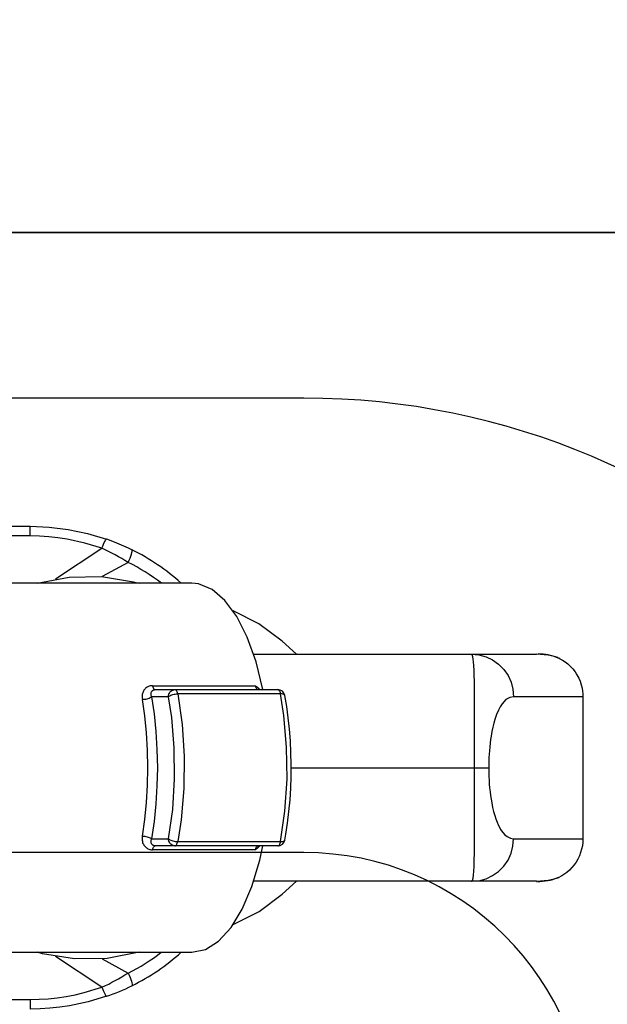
# Model space of a CAD drawing. Header units: millimetres. Extents: x -109 to 627, y -178 to 173.
# Tile 29 of 178: x -10.8865 to -10.8451, y 30.7777 to 30.847. Entities that reach past the tile are written whole.
import ezdxf

# ---------------------------------------------------------------- set-up
doc = ezdxf.new("R2010")
doc.units = ezdxf.units.MM
doc.layers.add('ARQ - ALVENARIA - OSSO', color=2, linetype='Continuous', lineweight=35)
doc.layers.add('O - MOBILIÁRIO', color=8, linetype='Continuous')
doc.styles.add('GULIM', font='Gulim.ttf')
doc.dimstyles.new('GULIM-100', dxfattribs={"dimtxt": 0.1, "dimasz": 0.05, "dimexe": 0.2, "dimexo": 0, "dimgap": 0.025, "dimtad": 1, "dimdec": 0, "dimlfac": 100, "dimzin": 12, "dimdsep": 46, "dimtxsty": 'GULIM', "dimblk": 'OPEN30', "dimcen": 0, "dimclrd": 152, "dimclre": 152, "dimclrt": 152, "dimaunit": 1, "dimadec": 0, "dimazin": 0, "dimtfac": 1.875, "dimtdec": 0, "dimtmove": 2, "dimatfit": 3, "dimldrblk": 'OPEN30', "dimfxl": 0, "dimtolj": 1, "dimtzin": 12, "dimlwd": -1, "dimarcsym": 0})

# ---------------------------------------------------------------- blocks, each defined once
blk = doc.blocks.new('_Open30')
at = {"color": 0, "linetype": 'ByBlock', "lineweight": -2}
for p, q in [((-1, 0.26794919), (0, 0)), ((0, 0), (-1, -0.26794919)), ((0, 0), (-1, 0))]:
    blk.add_line(p, q, dxfattribs=at)
blk = doc.blocks.new('*D771')
at = {"color": 152, "lineweight": -2, "transparency": 16777216}
for p, q in [((-10.91807430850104, 30.83202508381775), (-10.28253092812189, 30.83202508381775)), ((-10.91807430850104, 29.28242646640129), (-10.28253092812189, 29.28242646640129))]:
    blk.add_line(p, q, dxfattribs=at)
at = {"color": 152, "transparency": 16777216}
blk.add_line((-10.48253092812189, 29.33242646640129), (-10.48253092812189, 30.78202508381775), dxfattribs=at)
at = {"layer": 'Defpoints', "color": 0, "transparency": 16777216}
for p in [(-10.91807430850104, 30.83202508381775), (-10.48253092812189, 30.83202508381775), (-10.91807430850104, 29.28242646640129)]:
    blk.add_point(p, dxfattribs=at)
at = {"color": 152, "transparency": 16777216, "xscale": 0.05, "yscale": 0.05, "zscale": 0.05}
for p, rotation in [((-10.48253092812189, 30.83202508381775), 90), ((-10.48253092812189, 29.28242646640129), 270)]:
    blk.add_blockref('_Open30', p, dxfattribs=dict(at, rotation=rotation))
at = {"color": 152, "transparency": 16777216, "insert": (-10.55892906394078, 30.05722577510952), "char_height": 0.1, "attachment_point": 5, "rotation": 90, "style": 'GULIM'}
blk.add_mtext('\\A1;155', dxfattribs=at)
blk = doc.blocks.new('*D772')
at = {"color": 152, "lineweight": -2, "transparency": 16777216}
for p, q in [((-10.91807430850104, 31.03197329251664), (-10.28253092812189, 31.03197329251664)), ((-10.91807430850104, 30.83202508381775), (-10.28253092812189, 30.83202508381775))]:
    blk.add_line(p, q, dxfattribs=at)
at = {"color": 152, "transparency": 16777216}
blk.add_line((-10.48253092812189, 30.88202508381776), (-10.48253092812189, 30.98197329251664), dxfattribs=at)
at = {"layer": 'Defpoints', "color": 0, "transparency": 16777216}
for p in [(-10.91807430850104, 31.03197329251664), (-10.48253092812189, 31.03197329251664), (-10.91807430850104, 30.83202508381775)]:
    blk.add_point(p, dxfattribs=at)
at = {"color": 152, "transparency": 16777216, "xscale": 0.05, "yscale": 0.05, "zscale": 0.05}
for p, rotation in [((-10.48253092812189, 31.03197329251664), 90), ((-10.48253092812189, 30.83202508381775), 270)]:
    blk.add_blockref('_Open30', p, dxfattribs=dict(at, rotation=rotation))
at = {"color": 152, "transparency": 16777216, "insert": (-10.55879590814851, 30.93199918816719), "char_height": 0.1, "attachment_point": 5, "rotation": 90, "style": 'GULIM'}
blk.add_mtext('\\A1;20', dxfattribs=at)

msp = doc.modelspace()

# ---------------------------------------------------------------- linework, layer by layer
at = {"layer": 'ARQ - ALVENARIA - OSSO'}
msp.add_line((-10.91807430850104, 30.83202508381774), (-8.168786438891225, 30.83202508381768), dxfattribs=at)
at = {"layer": 'O - MOBILIÁRIO'}
for p, q in [((-10.86647410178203, 30.82036931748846), (-10.89447410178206, 30.82036931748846)), ((-10.91447410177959, 30.8113429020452, 1.982423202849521e-05), (-10.88574769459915, 30.8113429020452, 1.982423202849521e-05)), ((-10.88574769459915, 30.8106644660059, 1.982423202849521e-05), (-10.88574769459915, 30.8113429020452, 1.982423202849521e-05)), ((-10.88574769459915, 30.8106644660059, 1.982423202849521e-05), (-10.91447410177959, 30.8106644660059, 1.982423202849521e-05)), ((-10.88396172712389, 30.80763948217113, 1.982423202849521e-05), (-10.88069010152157, 30.80980105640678, 1.982423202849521e-05)), ((-10.87885175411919, 30.80880223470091, 1.982423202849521e-05), (-10.88066769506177, 30.80780493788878, 1.982423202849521e-05)), ((-10.87436182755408, 30.80734281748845, 1.982423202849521e-05), (-10.8981729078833, 30.80734281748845, 1.982423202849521e-05)), ((-10.86698255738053, 30.80234281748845, 1.982423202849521e-05), (-10.86799554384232, 30.80324696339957, 1.982423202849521e-05)), ((-10.87001060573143, 30.80234281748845, 1.982423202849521e-05), (-10.8546645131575, 30.80234281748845, 1.982423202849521e-05)), ((-10.8546645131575, 30.80234281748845, 1.982423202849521e-05), (-10.85010514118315, 30.80234281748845, 1.982423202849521e-05)), ((-10.87712229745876, 30.80012059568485, 1.982423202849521e-05), (-10.86987876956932, 30.80012059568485, 1.982423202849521e-05)), ((-10.8769321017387, 30.79984281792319, 1.982423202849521e-05), (-10.87555177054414, 30.79984281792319, 1.982423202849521e-05)), ((-10.87555177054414, 30.79984281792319, 1.982423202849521e-05), (-10.86830629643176, 30.79984281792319, 1.982423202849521e-05)), ((-10.86811201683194, 30.79954281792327, 1.982423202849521e-05), (-10.87535749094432, 30.79954281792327, 1.982423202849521e-05)), ((-10.87600461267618, 30.79934281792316, 1.982423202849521e-05), (-10.87719530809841, 30.79934281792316, 1.982423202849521e-05)), ((-10.84683290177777, 30.79934281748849, 1.982423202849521e-05), (-10.85171102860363, 30.79934281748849, 1.982423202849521e-05)), ((-10.84683290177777, 30.79934281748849, 1.982423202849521e-05), (-10.84683290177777, 30.78934281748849, 1.982423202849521e-05)), ((-10.86735647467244, 30.79434281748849, 1.982423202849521e-05), (-10.85446088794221, 30.79434281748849, 1.982423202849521e-05)), ((-10.85446088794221, 30.79434281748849, 1.982423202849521e-05), (-10.85346619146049, 30.79434281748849, 1.982423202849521e-05)), ((-10.87719530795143, 30.78934281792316, 1.982423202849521e-05), (-10.87600461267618, 30.78934281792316, 1.982423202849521e-05)), ((-10.87535749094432, 30.78914281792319, 1.982423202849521e-05), (-10.86811201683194, 30.78914281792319, 1.982423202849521e-05)), ((-10.85171102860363, 30.78934281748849, 1.982423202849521e-05), (-10.84683290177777, 30.78934281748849, 1.982423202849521e-05)), ((-10.86987876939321, 30.78856504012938, 1.982423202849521e-05), (-10.87712229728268, 30.78856504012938, 1.982423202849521e-05)), ((-10.87555177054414, 30.7888428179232, 1.982423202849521e-05), (-10.87693210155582, 30.7888428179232, 1.982423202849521e-05)), ((-10.86830629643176, 30.7888428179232, 1.982423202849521e-05), (-10.87555177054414, 30.7888428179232, 1.982423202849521e-05)), ((-10.86647410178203, 30.78836931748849), (-10.89447410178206, 30.78836931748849)), ((-10.8546645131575, 30.78634281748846, 1.982423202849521e-05), (-10.87001060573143, 30.78634281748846, 1.982423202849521e-05)), ((-10.86799554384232, 30.78543867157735, 1.982423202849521e-05), (-10.86698255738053, 30.78634281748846, 1.982423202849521e-05)), ((-10.85010514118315, 30.78634281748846, 1.982423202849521e-05), (-10.8546645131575, 30.78634281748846, 1.982423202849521e-05)), ((-10.85012250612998, 30.78633105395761, 1.982423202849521e-05), (-10.8500918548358, 30.7863307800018, 1.982423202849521e-05)), ((-10.8981729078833, 30.78134281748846, 1.982423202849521e-05), (-10.87436182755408, 30.78134281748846, 1.982423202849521e-05)), ((-10.88068661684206, 30.77888595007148, 1.982423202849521e-05), (-10.88395525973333, 30.78104500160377, 1.982423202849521e-05)), ((-10.88066229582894, 30.78088110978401, 1.982423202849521e-05), (-10.87884851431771, 30.77988518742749, 1.982423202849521e-05)), ((-10.91447410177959, 30.77802127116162, 1.982423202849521e-05), (-10.88574785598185, 30.77802127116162, 1.982423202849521e-05)), ((-10.88574785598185, 30.77802127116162, 1.982423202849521e-05), (-10.88574785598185, 30.77734290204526, 1.982423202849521e-05))]:
    msp.add_line(p, q, dxfattribs=at)
for points in [[(-10.88574769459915, 30.8113429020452, 1.982423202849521e-05), (-10.88440179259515, 30.81128739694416, 1.982423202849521e-05), (-10.88305558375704, 30.81112049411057, 1.982423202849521e-05), (-10.88169877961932, 30.81083717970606, 1.982423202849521e-05), (-10.88036226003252, 30.81044007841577, 1.982423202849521e-05)], [(-10.88069010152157, 30.80980105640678, 1.982423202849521e-05), (-10.88189643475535, 30.81016806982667, 1.982423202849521e-05), (-10.88313992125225, 30.81043801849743, 1.982423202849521e-05), (-10.88378446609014, 30.81053627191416, 1.982423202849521e-05), (-10.88443300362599, 30.81060699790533, 1.982423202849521e-05), (-10.88508965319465, 30.81065005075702, 1.982423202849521e-05), (-10.88574769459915, 30.8106644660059, 1.982423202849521e-05)], [(-10.88069010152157, 30.80980105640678, 1.982423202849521e-05), (-10.88063141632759, 30.80995209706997, 1.982423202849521e-05), (-10.88057451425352, 30.81008929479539, 1.982423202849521e-05), (-10.8805211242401, 30.81020848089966, 1.982423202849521e-05), (-10.88047286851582, 30.81030603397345, 1.982423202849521e-05), (-10.88043121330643, 30.81037898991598, 1.982423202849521e-05), (-10.88039742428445, 30.81042513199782, 1.982423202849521e-05), (-10.88037252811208, 30.81044305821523, 1.982423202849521e-05), (-10.8803676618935, 30.81044302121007, 1.982423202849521e-05)], [(-10.87858015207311, 30.80969097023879, 1.982423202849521e-05), (-10.87881491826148, 30.80980408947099, 1.982423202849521e-05), (-10.87930306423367, 30.81002323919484, 1.982423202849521e-05), (-10.87981618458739, 30.81023210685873, 1.982423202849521e-05), (-10.88035317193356, 30.81042893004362, 1.982423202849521e-05), (-10.88037040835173, 30.81043489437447, 1.982423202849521e-05)], [(-10.8803676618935, 30.81044302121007, 1.982423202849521e-05), (-10.88036226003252, 30.81044007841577, 1.982423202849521e-05)], [(-10.87885175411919, 30.80880223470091, 1.982423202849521e-05), (-10.87877892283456, 30.8089580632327, 1.982423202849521e-05), (-10.87871357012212, 30.80910915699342, 1.982423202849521e-05), (-10.87865768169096, 30.80925092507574, 1.982423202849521e-05), (-10.87861295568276, 30.80937905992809, 1.982423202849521e-05), (-10.87858075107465, 30.80948966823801, 1.982423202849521e-05), (-10.87856204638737, 30.80957938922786, 1.982423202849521e-05), (-10.87855740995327, 30.80964549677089, 1.982423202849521e-05), (-10.87856698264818, 30.80968598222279, 1.982423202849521e-05), (-10.87857789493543, 30.80969668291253, 1.982423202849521e-05)], [(-10.88524769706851, 30.80734281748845, 1.982423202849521e-05), (-10.88300115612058, 30.80777425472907, 1.982423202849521e-05), (-10.88071503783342, 30.80780846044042, 1.982423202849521e-05), (-10.87845695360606, 30.80744442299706, 1.982423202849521e-05), (-10.87807818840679, 30.80734281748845, 1.982423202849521e-05)], [(-10.86935994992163, 30.79984281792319, 1.982423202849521e-05), (-10.86984149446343, 30.80180470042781, 1.982423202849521e-05), (-10.87046038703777, 30.80353985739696, 1.982423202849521e-05), (-10.87119782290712, 30.80499556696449, 1.982423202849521e-05), (-10.87203139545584, 30.80612759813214, 1.982423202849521e-05), (-10.87293577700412, 30.8069015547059, 1.982423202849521e-05), (-10.8738834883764, 30.80729392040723, 1.982423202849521e-05), (-10.87436182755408, 30.80734281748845, 1.982423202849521e-05)], [(-10.86799554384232, 30.80324696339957, 1.982423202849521e-05), (-10.86963534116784, 30.80447078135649, 1.982423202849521e-05), (-10.87144615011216, 30.80538156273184, 1.982423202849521e-05)], [(-10.85446088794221, 30.79434281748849, 1.982423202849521e-05), (-10.85446078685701, 30.79482192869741, 1.982423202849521e-05), (-10.8544604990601, 30.79529807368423, 1.982423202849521e-05), (-10.85446004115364, 30.79578021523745, 1.982423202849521e-05), (-10.85445947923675, 30.79625332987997, 1.982423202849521e-05), (-10.85445892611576, 30.79668363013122, 1.982423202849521e-05), (-10.85445841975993, 30.79710197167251, 1.982423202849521e-05), (-10.85445803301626, 30.79751432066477, 1.982423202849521e-05), (-10.85445786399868, 30.79791124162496, 1.982423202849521e-05), (-10.85445813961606, 30.79842142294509, 1.982423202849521e-05), (-10.85445918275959, 30.79889958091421, 1.982423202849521e-05), (-10.85446125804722, 30.79935539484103, 1.982423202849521e-05), (-10.85446452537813, 30.79977576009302, 1.982423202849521e-05), (-10.85446890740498, 30.8001437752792, 1.982423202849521e-05), (-10.85447462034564, 30.80048015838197, 1.982423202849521e-05), (-10.85448172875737, 30.80078487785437, 1.982423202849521e-05), (-10.85449562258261, 30.8011962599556, 1.982423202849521e-05), (-10.8545130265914, 30.80153789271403, 1.982423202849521e-05), (-10.85453210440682, 30.80179372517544, 1.982423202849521e-05), (-10.85455391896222, 30.80199695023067, 1.982423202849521e-05), (-10.85457816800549, 30.8021503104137, 1.982423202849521e-05), (-10.85461966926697, 30.80229649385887, 1.982423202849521e-05), (-10.8546645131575, 30.80234281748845, 1.982423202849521e-05)], [(-10.8546645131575, 30.80234281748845, 1.982423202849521e-05), (-10.85415164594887, 30.80229724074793, 1.982423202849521e-05), (-10.85365436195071, 30.80216189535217, 1.982423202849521e-05), (-10.85318777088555, 30.80194089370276, 1.982423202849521e-05), (-10.85276604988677, 30.80164095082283, 1.982423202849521e-05), (-10.85240201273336, 30.80127118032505, 1.982423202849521e-05), (-10.85210672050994, 30.80084281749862, 1.982423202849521e-05), (-10.85188914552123, 30.80036887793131, 1.982423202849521e-05), (-10.85175589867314, 30.7998637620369, 1.982423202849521e-05), (-10.85171102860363, 30.79934281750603, 1.982423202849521e-05)], [(-10.84845203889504, 30.80202294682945, 1.982423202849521e-05), (-10.84885742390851, 30.80216590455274, 1.982423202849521e-05), (-10.84926818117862, 30.80226491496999, 1.982423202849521e-05), (-10.85010514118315, 30.80234281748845, 1.982423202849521e-05)], [(-10.84845203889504, 30.80202294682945, 1.982423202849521e-05), (-10.8482620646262, 30.80191628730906, 1.982423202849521e-05), (-10.84807981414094, 30.80179532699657, 1.982423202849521e-05), (-10.84790678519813, 30.80166097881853, 1.982423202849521e-05), (-10.84771970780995, 30.80148976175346, 1.982423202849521e-05), (-10.84754671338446, 30.80130182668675, 1.982423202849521e-05), (-10.84738970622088, 30.80109925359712, 1.982423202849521e-05), (-10.84725059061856, 30.80088412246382, 1.982423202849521e-05), (-10.84713244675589, 30.80066169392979, 1.982423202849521e-05), (-10.84703259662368, 30.80042870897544, 1.982423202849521e-05), (-10.84695209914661, 30.80018774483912, 1.982423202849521e-05), (-10.8468920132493, 30.79994137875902, 1.982423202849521e-05), (-10.84685927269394, 30.79974349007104, 1.982423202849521e-05), (-10.84683951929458, 30.79954350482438, 1.982423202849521e-05), (-10.84683290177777, 30.79934281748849, 1.982423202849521e-05)], [(-10.87712229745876, 30.80012059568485, 1.982423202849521e-05), (-10.87717981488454, 30.80011861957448, 1.982423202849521e-05), (-10.87723623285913, 30.80011271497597, 1.982423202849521e-05), (-10.87729579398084, 30.80010186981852, 1.982423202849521e-05), (-10.87735366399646, 30.80008645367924, 1.982423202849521e-05), (-10.87740943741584, 30.80006665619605, 1.982423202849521e-05), (-10.87746270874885, 30.80004266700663, 1.982423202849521e-05), (-10.87751307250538, 30.80001467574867, 1.982423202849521e-05), (-10.87756428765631, 30.79997987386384, 1.982423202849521e-05), (-10.87761206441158, 30.79994057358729, 1.982423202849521e-05), (-10.87765612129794, 30.79989716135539, 1.982423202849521e-05), (-10.87769617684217, 30.79985002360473, 1.982423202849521e-05), (-10.87773194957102, 30.79979954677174, 1.982423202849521e-05), (-10.87776376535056, 30.79974514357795, 1.982423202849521e-05), (-10.87779125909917, 30.79968750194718, 1.982423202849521e-05), (-10.87781430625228, 30.79962707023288, 1.982423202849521e-05), (-10.8778327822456, 30.79956429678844, 1.982423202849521e-05), (-10.87784656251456, 30.79949962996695, 1.982423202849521e-05), (-10.87785708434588, 30.79941692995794, 1.982423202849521e-05), (-10.87786040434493, 30.79933172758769, 1.982423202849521e-05), (-10.87785650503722, 30.79924497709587, 1.982423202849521e-05), (-10.87784536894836, 30.79915763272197, 1.982423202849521e-05)], [(-10.87719530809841, 30.79934281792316, 1.982423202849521e-05), (-10.87720885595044, 30.79938786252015, 1.982423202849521e-05), (-10.87721889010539, 30.79943232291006, 1.982423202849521e-05), (-10.87722548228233, 30.79947686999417, 1.982423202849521e-05), (-10.87722834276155, 30.79952039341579, 1.982423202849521e-05), (-10.87722748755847, 30.79956118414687, 1.982423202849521e-05), (-10.87722297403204, 30.79960062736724, 1.982423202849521e-05), (-10.87721442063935, 30.79963933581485, 1.982423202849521e-05), (-10.87720168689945, 30.79967611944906, 1.982423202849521e-05), (-10.87718649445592, 30.79970722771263, 1.982423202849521e-05), (-10.87716754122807, 30.79973621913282, 1.982423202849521e-05), (-10.87715218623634, 30.7997547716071, 1.982423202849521e-05), (-10.87713486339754, 30.79977203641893, 1.982423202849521e-05), (-10.87711555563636, 30.7997878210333, 1.982423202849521e-05), (-10.87709607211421, 30.79980085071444, 1.982423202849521e-05), (-10.87707485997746, 30.79981237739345, 1.982423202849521e-05), (-10.87705134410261, 30.79982247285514, 1.982423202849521e-05), (-10.87702608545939, 30.79983068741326, 1.982423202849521e-05), (-10.87700753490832, 30.79983521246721, 1.982423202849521e-05), (-10.87698815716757, 30.79983872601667, 1.982423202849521e-05), (-10.87697462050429, 30.79984050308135, 1.982423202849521e-05), (-10.87696078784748, 30.7998417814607, 1.982423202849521e-05), (-10.87694656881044, 30.79984255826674, 1.982423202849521e-05), (-10.8769321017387, 30.79984281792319, 1.982423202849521e-05)], [(-10.87712229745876, 30.80012059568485, 1.982423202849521e-05), (-10.87710302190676, 30.80004619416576, 1.982423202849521e-05), (-10.87707855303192, 30.79998080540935, 1.982423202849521e-05), (-10.87704963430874, 30.79992641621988, 1.982423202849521e-05), (-10.8770171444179, 30.79988467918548, 1.982423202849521e-05), (-10.87698207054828, 30.79985686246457, 1.982423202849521e-05), (-10.87694547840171, 30.79984381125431, 1.982423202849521e-05), (-10.8769321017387, 30.79984281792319, 1.982423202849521e-05)], [(-10.87600461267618, 30.79934281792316, 1.982423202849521e-05), (-10.87599773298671, 30.79942964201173, 1.982423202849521e-05), (-10.87597730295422, 30.79951382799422, 1.982423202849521e-05), (-10.87594394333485, 30.79959281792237, 1.982423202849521e-05), (-10.87589866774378, 30.79966421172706, 1.982423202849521e-05), (-10.87584285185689, 30.79972584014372, 1.982423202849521e-05), (-10.87577819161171, 30.79977583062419, 1.982423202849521e-05), (-10.87570665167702, 30.7998126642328, 1.982423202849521e-05), (-10.87563040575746, 30.79983522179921, 1.982423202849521e-05), (-10.87555177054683, 30.79984281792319, 1.982423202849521e-05)], [(-10.87600461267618, 30.79934281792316, 1.982423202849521e-05), (-10.87596399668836, 30.7993775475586, 1.982423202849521e-05), (-10.87591085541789, 30.79941122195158, 1.982423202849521e-05), (-10.87584680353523, 30.79944281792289, 1.982423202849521e-05), (-10.87577378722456, 30.79947137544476, 1.982423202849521e-05), (-10.87569402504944, 30.79949602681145, 1.982423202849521e-05), (-10.87560994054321, 30.79951602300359, 1.982423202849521e-05), (-10.87552408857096, 30.79953075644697, 1.982423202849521e-05), (-10.87543907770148, 30.79953977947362, 1.982423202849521e-05), (-10.87535749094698, 30.79954281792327, 1.982423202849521e-05)], [(-10.87535749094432, 30.79954281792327, 1.982423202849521e-05), (-10.87537516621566, 30.79961935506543, 1.982423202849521e-05), (-10.87539820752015, 30.7996874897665, 1.982423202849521e-05), (-10.87542591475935, 30.79974515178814, 1.982423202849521e-05), (-10.87545744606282, 30.79979058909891, 1.982423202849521e-05), (-10.87549184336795, 30.79982242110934, 1.982423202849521e-05), (-10.87552806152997, 30.79983968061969, 1.982423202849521e-05), (-10.87555177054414, 30.79984281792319, 1.982423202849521e-05)], [(-10.87535749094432, 30.79954281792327, 1.982423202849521e-05), (-10.87505141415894, 30.79739485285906, 1.982423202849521e-05), (-10.87490811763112, 30.79515415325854, 1.982423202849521e-05), (-10.87493195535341, 30.79288880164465, 1.982423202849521e-05), (-10.87512220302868, 30.79066762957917, 1.982423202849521e-05), (-10.87535749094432, 30.78914281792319, 1.982423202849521e-05)], [(-10.86987876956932, 30.80012059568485, 1.982423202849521e-05), (-10.86987528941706, 30.80011778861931, 1.982423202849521e-05), (-10.86971593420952, 30.79998610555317, 1.982423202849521e-05), (-10.86956493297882, 30.79984534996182, 1.982423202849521e-05), (-10.86956252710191, 30.79984287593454, 1.982423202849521e-05)], [(-10.86968918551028, 30.79984281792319, 1.982423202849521e-05), (-10.86971846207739, 30.79984762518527, 1.982423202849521e-05), (-10.86974717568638, 30.79986195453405, 1.982423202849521e-05), (-10.86977477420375, 30.79988553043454, 1.982423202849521e-05), (-10.86980072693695, 30.79991789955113, 1.982423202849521e-05), (-10.86982453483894, 30.79995843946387, 1.982423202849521e-05), (-10.86984574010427, 30.80000637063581, 1.982423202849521e-05), (-10.86986393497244, 30.80006077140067, 1.982423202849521e-05), (-10.86987876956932, 30.80012059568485, 1.982423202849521e-05)], [(-10.86811201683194, 30.79954281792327, 1.982423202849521e-05), (-10.86812969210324, 30.79961935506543, 1.982423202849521e-05), (-10.86815273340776, 30.7996874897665, 1.982423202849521e-05), (-10.86818044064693, 30.79974515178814, 1.982423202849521e-05), (-10.86821197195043, 30.79979058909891, 1.982423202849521e-05), (-10.86824636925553, 30.79982242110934, 1.982423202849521e-05), (-10.86828258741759, 30.79983968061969, 1.982423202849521e-05), (-10.86830629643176, 30.79984281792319, 1.982423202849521e-05)], [(-10.86811201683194, 30.78914281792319, 1.982423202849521e-05), (-10.86780594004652, 30.79129078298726, 1.982423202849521e-05), (-10.8676626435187, 30.79353148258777, 1.982423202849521e-05), (-10.86768648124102, 30.79579683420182, 1.982423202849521e-05), (-10.86787672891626, 30.79801800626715, 1.982423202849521e-05), (-10.86811201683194, 30.79954281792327, 1.982423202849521e-05)], [(-10.86781464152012, 30.7994337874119, 1.982423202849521e-05), (-10.86782783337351, 30.79946333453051, 1.982423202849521e-05), (-10.86785556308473, 30.79948921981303, 1.982423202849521e-05), (-10.86789698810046, 30.79951065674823, 1.982423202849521e-05), (-10.86795084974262, 30.79952699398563, 1.982423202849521e-05), (-10.86801551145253, 30.79953773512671, 1.982423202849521e-05), (-10.86808900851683, 30.79954255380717, 1.982423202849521e-05), (-10.86811201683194, 30.79954281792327, 1.982423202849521e-05)], [(-10.87784536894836, 30.79915763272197, 1.982423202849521e-05), (-10.87776376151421, 30.79916042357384, 1.982423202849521e-05), (-10.87767864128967, 30.79916875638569, 1.982423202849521e-05), (-10.87759259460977, 30.79918237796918, 1.982423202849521e-05), (-10.87750823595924, 30.79920087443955, 1.982423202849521e-05), (-10.87742812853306, 30.79922368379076, 1.982423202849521e-05), (-10.87735470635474, 30.79925011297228, 1.982423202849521e-05), (-10.87729020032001, 30.79927935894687, 1.982423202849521e-05), (-10.87723657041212, 30.79931053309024, 1.982423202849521e-05), (-10.87719544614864, 30.79934268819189, 1.982423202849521e-05), (-10.87719530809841, 30.79934281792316, 1.982423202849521e-05)], [(-10.87784536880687, 30.78952800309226, 1.982423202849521e-05), (-10.87767506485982, 30.79069331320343, 1.982423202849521e-05), (-10.87755231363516, 30.79189143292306, 1.982423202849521e-05), (-10.87747821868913, 30.79311159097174, 1.982423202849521e-05), (-10.87745344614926, 30.79434281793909, 1.982423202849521e-05), (-10.87747821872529, 30.79557404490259, 1.982423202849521e-05), (-10.87755231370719, 30.79679420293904, 1.982423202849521e-05), (-10.87767506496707, 30.79799232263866, 1.982423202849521e-05), (-10.87784536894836, 30.79915763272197, 1.982423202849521e-05)], [(-10.87719530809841, 30.79934281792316, 1.982423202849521e-05), (-10.87701844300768, 30.79813268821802, 1.982423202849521e-05), (-10.87689096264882, 30.79688848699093, 1.982423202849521e-05), (-10.87681401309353, 30.79562139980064, 1.982423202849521e-05), (-10.87678828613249, 30.79434281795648, 1.982423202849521e-05), (-10.87681401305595, 30.7930642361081, 1.982423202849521e-05), (-10.87689096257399, 30.79179714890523, 1.982423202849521e-05), (-10.87701844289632, 30.79055294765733, 1.982423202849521e-05), (-10.87719530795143, 30.78934281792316, 1.982423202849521e-05)], [(-10.87600461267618, 30.78934281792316, 1.982423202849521e-05), (-10.87571030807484, 30.79140816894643, 1.982423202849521e-05), (-10.87557252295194, 30.79356268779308, 1.982423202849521e-05), (-10.87559544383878, 30.79574091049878, 1.982423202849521e-05), (-10.87577837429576, 30.79787665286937, 1.982423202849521e-05), (-10.87600461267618, 30.79934281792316, 1.982423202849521e-05)], [(-10.86781464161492, 30.78925184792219, 1.982423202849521e-05), (-10.86774272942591, 30.78965961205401, 1.982423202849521e-05), (-10.86762283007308, 30.79044905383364, 1.982423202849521e-05), (-10.86752531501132, 30.79125439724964, 1.982423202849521e-05), (-10.86745053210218, 30.79207225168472, 1.982423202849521e-05), (-10.86739873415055, 30.79289930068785, 1.982423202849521e-05), (-10.86737009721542, 30.79373218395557, 1.982423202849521e-05), (-10.86736471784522, 30.79456751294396, 1.982423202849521e-05), (-10.8673826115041, 30.79540188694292, 1.982423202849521e-05), (-10.86742371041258, 30.79623188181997, 1.982423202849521e-05), (-10.86748786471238, 30.79705411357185, 1.982423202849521e-05), (-10.86757484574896, 30.7978652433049, 1.982423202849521e-05), (-10.86768434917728, 30.79866198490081, 1.982423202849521e-05), (-10.86781464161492, 30.79943378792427, 1.982423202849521e-05)], [(-10.85171102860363, 30.79934281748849, 1.982423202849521e-05), (-10.85197832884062, 30.79929605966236, 1.982423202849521e-05), (-10.85225002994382, 30.79913750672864, 1.982423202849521e-05), (-10.85252243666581, 30.79883973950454, 1.982423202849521e-05), (-10.85265282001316, 30.79863773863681, 1.982423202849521e-05), (-10.85278195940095, 30.79839011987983, 1.982423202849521e-05), (-10.85290805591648, 30.79809197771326, 1.982423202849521e-05), (-10.85302931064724, 30.79773840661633, 1.982423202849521e-05), (-10.8531016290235, 30.79748722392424, 1.982423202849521e-05), (-10.85317085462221, 30.7972094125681, 1.982423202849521e-05), (-10.85323579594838, 30.79690476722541, 1.982423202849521e-05), (-10.85329526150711, 30.7965730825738, 1.982423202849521e-05), (-10.85333181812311, 30.79633275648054, 1.982423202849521e-05), (-10.85336505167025, 30.79607895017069, 1.982423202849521e-05), (-10.8533943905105, 30.79581316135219, 1.982423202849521e-05), (-10.85341926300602, 30.79553688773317, 1.982423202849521e-05), (-10.85343568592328, 30.7953071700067, 1.982423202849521e-05), (-10.85344876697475, 30.7950708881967, 1.982423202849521e-05), (-10.853458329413, 30.79483005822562, 1.982423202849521e-05), (-10.8534641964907, 30.79458669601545, 1.982423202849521e-05), (-10.85346619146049, 30.79434281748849, 1.982423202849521e-05)], [(-10.8546645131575, 30.78634281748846, 1.982423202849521e-05), (-10.85461538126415, 30.78639901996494, 1.982423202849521e-05), (-10.85457049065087, 30.78657719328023, 1.982423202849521e-05), (-10.85454321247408, 30.78677921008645, 1.982423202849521e-05), (-10.85451943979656, 30.78705168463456, 1.982423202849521e-05), (-10.85449957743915, 30.78739884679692, 1.982423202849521e-05), (-10.85448969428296, 30.78764372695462, 1.982423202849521e-05), (-10.85448126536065, 30.78791800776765, 1.982423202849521e-05), (-10.85447419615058, 30.78822662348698, 1.982423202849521e-05), (-10.85446854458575, 30.78856706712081, 1.982423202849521e-05), (-10.85446401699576, 30.78896386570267, 1.982423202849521e-05), (-10.85446086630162, 30.78939753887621, 1.982423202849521e-05), (-10.85445890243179, 30.78987987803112, 1.982423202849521e-05), (-10.85445799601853, 30.79040002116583, 1.982423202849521e-05), (-10.85445786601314, 30.79079291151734, 1.982423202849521e-05), (-10.85445805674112, 30.79120331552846, 1.982423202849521e-05), (-10.85445848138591, 30.79163845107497, 1.982423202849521e-05), (-10.85445903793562, 30.79208889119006, 1.982423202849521e-05), (-10.85445955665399, 30.79249414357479, 1.982423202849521e-05), (-10.85446004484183, 30.79290803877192, 1.982423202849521e-05), (-10.85446045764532, 30.79333703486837, 1.982423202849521e-05), (-10.85446074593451, 30.79377114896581, 1.982423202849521e-05), (-10.85446085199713, 30.79405634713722, 1.982423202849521e-05), (-10.85446088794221, 30.79434281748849, 1.982423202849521e-05)], [(-10.85346619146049, 30.79434281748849, 1.982423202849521e-05), (-10.85346515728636, 30.79416417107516, 1.982423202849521e-05), (-10.85346205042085, 30.79398552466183, 1.982423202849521e-05), (-10.85345346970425, 30.79371764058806, 1.982423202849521e-05), (-10.85344039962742, 30.79345439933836, 1.982423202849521e-05), (-10.85342250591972, 30.79319017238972, 1.982423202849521e-05), (-10.8534004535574, 30.79293411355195, 1.982423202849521e-05), (-10.85337056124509, 30.79265253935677, 1.982423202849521e-05), (-10.85333626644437, 30.7923843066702, 1.982423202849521e-05), (-10.85329710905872, 30.7921239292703, 1.982423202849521e-05), (-10.85325446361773, 30.79187856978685, 1.982423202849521e-05), (-10.85318790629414, 30.79155143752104, 1.982423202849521e-05), (-10.85311644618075, 30.79125439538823, 1.982423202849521e-05), (-10.85303920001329, 30.79097954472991, 1.982423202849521e-05), (-10.85295885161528, 30.7907329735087, 1.982423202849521e-05), (-10.85287818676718, 30.79051780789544, 1.982423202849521e-05), (-10.85279583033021, 30.79032598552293, 1.982423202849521e-05), (-10.85271134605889, 30.7901541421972, 1.982423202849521e-05), (-10.85262595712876, 30.79000283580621, 1.982423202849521e-05), (-10.85247477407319, 30.78978231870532, 1.982423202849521e-05), (-10.85232274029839, 30.78961341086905, 1.982423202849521e-05), (-10.85217098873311, 30.78949022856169, 1.982423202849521e-05), (-10.85193940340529, 30.78937718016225, 1.982423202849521e-05), (-10.85171102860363, 30.78934281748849, 1.982423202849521e-05)], [(-10.87784536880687, 30.78952800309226, 1.982423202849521e-05), (-10.87785532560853, 30.78945358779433, 1.982423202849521e-05), (-10.87786003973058, 30.78937956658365, 1.982423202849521e-05), (-10.87785951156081, 30.78930653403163, 1.982423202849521e-05), (-10.87785374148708, 30.7892350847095, 1.982423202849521e-05), (-10.87784156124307, 30.78915979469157, 1.982423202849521e-05), (-10.87782327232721, 30.78908679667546, 1.982423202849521e-05), (-10.87779902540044, 30.78901676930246, 1.982423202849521e-05), (-10.87776897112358, 30.78895039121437, 1.982423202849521e-05), (-10.87773612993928, 30.78889271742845, 1.982423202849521e-05), (-10.87769839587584, 30.78883850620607, 1.982423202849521e-05), (-10.8776560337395, 30.78878824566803, 1.982423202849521e-05), (-10.87760930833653, 30.78874242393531, 1.982423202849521e-05), (-10.8775600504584, 30.78870260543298, 1.982423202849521e-05), (-10.87750683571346, 30.7886672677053, 1.982423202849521e-05), (-10.87745010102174, 30.78863676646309, 1.982423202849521e-05), (-10.87739028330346, 30.78861145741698, 1.982423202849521e-05), (-10.87732685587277, 30.78859137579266, 1.982423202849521e-05), (-10.8772606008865, 30.78857684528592, 1.982423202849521e-05), (-10.87719219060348, 30.78856801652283, 1.982423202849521e-05), (-10.87712229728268, 30.78856504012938, 1.982423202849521e-05)], [(-10.87784536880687, 30.78952800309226, 1.982423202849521e-05), (-10.87776376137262, 30.7895252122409, 1.982423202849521e-05), (-10.87767864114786, 30.78951687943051, 1.982423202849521e-05), (-10.87759259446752, 30.78950325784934, 1.982423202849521e-05), (-10.87750823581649, 30.78948476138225, 1.982423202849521e-05), (-10.87742812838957, 30.78946195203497, 1.982423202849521e-05), (-10.87735470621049, 30.78943552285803, 1.982423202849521e-05), (-10.87729020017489, 30.78940627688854, 1.982423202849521e-05), (-10.8772365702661, 30.78937510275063, 1.982423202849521e-05), (-10.87719544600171, 30.78934294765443, 1.982423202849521e-05), (-10.87719530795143, 30.78934281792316, 1.982423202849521e-05)], [(-10.87693210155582, 30.7888428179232, 1.982423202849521e-05), (-10.8769519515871, 30.78884331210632, 1.982423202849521e-05), (-10.87697133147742, 30.78884478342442, 1.982423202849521e-05), (-10.87699013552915, 30.7888472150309, 1.982423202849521e-05), (-10.8770089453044, 30.78885072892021, 1.982423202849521e-05), (-10.8770270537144, 30.78885522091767, 1.982423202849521e-05), (-10.87704438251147, 30.78886064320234, 1.982423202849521e-05), (-10.87706081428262, 30.78886691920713, 1.982423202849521e-05), (-10.87707938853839, 30.78887551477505, 1.982423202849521e-05), (-10.87709680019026, 30.78888522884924, 1.982423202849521e-05), (-10.87711300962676, 30.78889596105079, 1.982423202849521e-05), (-10.87713578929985, 30.78891443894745, 1.982423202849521e-05), (-10.87715580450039, 30.78893492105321, 1.982423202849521e-05), (-10.87717448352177, 30.78895910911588, 1.982423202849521e-05), (-10.87719016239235, 30.78898509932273, 1.982423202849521e-05), (-10.87720322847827, 30.78901328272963, 1.982423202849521e-05), (-10.87721344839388, 30.78904290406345, 1.982423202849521e-05), (-10.87722167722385, 30.78907760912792, 1.982423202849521e-05), (-10.87722663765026, 30.78911369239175, 1.982423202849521e-05), (-10.8772284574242, 30.78915167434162, 1.982423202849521e-05), (-10.87722711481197, 30.7891907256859, 1.982423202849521e-05), (-10.87722312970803, 30.78922760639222, 1.982423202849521e-05), (-10.87721654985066, 30.78926514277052, 1.982423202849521e-05), (-10.87720724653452, 30.78930377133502, 1.982423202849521e-05), (-10.87719530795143, 30.78934281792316, 1.982423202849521e-05)], [(-10.87600461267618, 30.78934281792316, 1.982423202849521e-05), (-10.87596399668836, 30.78930808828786, 1.982423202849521e-05), (-10.87591085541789, 30.78927441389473, 1.982423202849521e-05), (-10.87584680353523, 30.78924281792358, 1.982423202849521e-05), (-10.87577378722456, 30.7892142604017, 1.982423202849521e-05), (-10.87569402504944, 30.78918960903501, 1.982423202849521e-05), (-10.87560994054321, 30.78916961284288, 1.982423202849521e-05), (-10.87552408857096, 30.78915487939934, 1.982423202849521e-05), (-10.87543907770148, 30.78914585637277, 1.982423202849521e-05), (-10.87535749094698, 30.78914281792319, 1.982423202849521e-05)], [(-10.87555177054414, 30.7888428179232, 1.982423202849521e-05), (-10.87563040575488, 30.78885041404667, 1.982423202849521e-05), (-10.87570665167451, 30.78887297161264, 1.982423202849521e-05), (-10.87577819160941, 30.78890980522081, 1.982423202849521e-05), (-10.87584285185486, 30.78895979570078, 1.982423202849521e-05), (-10.87589866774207, 30.78902142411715, 1.982423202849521e-05), (-10.87594394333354, 30.78909281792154, 1.982423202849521e-05), (-10.87597730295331, 30.7891718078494, 1.982423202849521e-05), (-10.87599773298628, 30.78925599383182, 1.982423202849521e-05), (-10.87600461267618, 30.78934281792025, 1.982423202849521e-05)], [(-10.87555177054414, 30.7888428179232, 1.982423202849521e-05), (-10.87551496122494, 30.78885041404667, 1.982423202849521e-05), (-10.87547927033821, 30.78887297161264, 1.982423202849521e-05), (-10.87544578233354, 30.78890980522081, 1.982423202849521e-05), (-10.87541551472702, 30.78895979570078, 1.982423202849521e-05), (-10.8753893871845, 30.78902142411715, 1.982423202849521e-05), (-10.87536819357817, 30.78909281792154, 1.982423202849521e-05), (-10.87535749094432, 30.78914281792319, 1.982423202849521e-05)], [(-10.86830629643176, 30.7888428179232, 1.982423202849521e-05), (-10.86826948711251, 30.78885041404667, 1.982423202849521e-05), (-10.86823379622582, 30.78887297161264, 1.982423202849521e-05), (-10.86820030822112, 30.78890980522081, 1.982423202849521e-05), (-10.86817004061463, 30.78895979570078, 1.982423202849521e-05), (-10.86814391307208, 30.78902142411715, 1.982423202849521e-05), (-10.86812271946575, 30.78909281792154, 1.982423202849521e-05), (-10.86811201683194, 30.78914281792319, 1.982423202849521e-05)], [(-10.86811201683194, 30.78914281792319, 1.982423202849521e-05), (-10.86803633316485, 30.78914585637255, 1.982423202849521e-05), (-10.867968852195, 30.78915487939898, 1.982423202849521e-05), (-10.86791162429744, 30.78916961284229, 1.982423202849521e-05), (-10.86786638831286, 30.78918960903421, 1.982423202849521e-05), (-10.86783451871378, 30.78921426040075, 1.982423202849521e-05), (-10.86781698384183, 30.78924281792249, 1.982423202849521e-05), (-10.86781464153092, 30.78925184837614, 1.982423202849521e-05)], [(-10.8546645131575, 30.78634281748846, 1.982423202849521e-05), (-10.85415164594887, 30.78638839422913, 1.982423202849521e-05), (-10.85365436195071, 30.78652373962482, 1.982423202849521e-05), (-10.85318777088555, 30.78674474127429, 1.982423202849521e-05), (-10.85276604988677, 30.78704468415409, 1.982423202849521e-05), (-10.85240201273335, 30.78741445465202, 1.982423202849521e-05), (-10.85210672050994, 30.78784281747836, 1.982423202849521e-05), (-10.85188914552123, 30.78831675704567, 1.982423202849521e-05), (-10.85175589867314, 30.78882187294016, 1.982423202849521e-05), (-10.85171102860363, 30.78934281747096, 1.982423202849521e-05)], [(-10.84683290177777, 30.78934281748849, 1.982423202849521e-05), (-10.84684316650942, 30.78909440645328, 1.982423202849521e-05), (-10.84687365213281, 30.7888468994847, 1.982423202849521e-05), (-10.84692389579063, 30.78860290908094, 1.982423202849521e-05), (-10.84699343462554, 30.78836504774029, 1.982423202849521e-05), (-10.84708216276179, 30.78813433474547, 1.982423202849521e-05), (-10.84718948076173, 30.78791138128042, 1.982423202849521e-05), (-10.8473141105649, 30.78769840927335, 1.982423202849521e-05), (-10.84745477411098, 30.7874976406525, 1.982423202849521e-05), (-10.84761255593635, 30.78730825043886, 1.982423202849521e-05), (-10.84778545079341, 30.78713252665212, 1.982423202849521e-05), (-10.8479715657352, 30.78697210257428, 1.982423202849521e-05), (-10.84816900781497, 30.78682861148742, 1.982423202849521e-05), (-10.84830833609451, 30.78674160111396, 1.982423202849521e-05), (-10.84845203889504, 30.78666268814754, 1.982423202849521e-05)], [(-10.87712229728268, 30.78856504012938, 1.982423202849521e-05), (-10.87710302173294, 30.78863944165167, 1.982423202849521e-05), (-10.87707855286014, 30.78870483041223, 1.982423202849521e-05), (-10.87704963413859, 30.7887592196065, 1.982423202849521e-05), (-10.87701714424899, 30.78880095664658, 1.982423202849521e-05), (-10.87698207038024, 30.78882877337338, 1.982423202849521e-05), (-10.87694547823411, 30.78884182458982, 1.982423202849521e-05), (-10.87693210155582, 30.7888428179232, 1.982423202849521e-05)], [(-10.87436182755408, 30.78134281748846, 1.982423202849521e-05), (-10.8734032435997, 30.78154031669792, 1.982423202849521e-05), (-10.87247378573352, 30.78212681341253, 1.982423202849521e-05), (-10.87160169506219, 30.78308448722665, 1.982423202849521e-05), (-10.87081346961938, 30.78438423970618, 1.982423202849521e-05), (-10.87013305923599, 30.7859865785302, 1.982423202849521e-05), (-10.86958113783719, 30.78784281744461, 1.982423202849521e-05), (-10.86935994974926, 30.7888428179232, 1.982423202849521e-05)], [(-10.86987876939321, 30.78856504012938, 1.982423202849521e-05), (-10.86986393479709, 30.78862486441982, 1.982423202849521e-05), (-10.86984573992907, 30.78867926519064, 1.982423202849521e-05), (-10.86982453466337, 30.78872719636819, 1.982423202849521e-05), (-10.86980072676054, 30.78876773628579, 1.982423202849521e-05), (-10.86977477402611, 30.78880010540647, 1.982423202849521e-05), (-10.86974717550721, 30.78882368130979, 1.982423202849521e-05), (-10.8697184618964, 30.78883801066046, 1.982423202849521e-05), (-10.86968918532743, 30.7888428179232, 1.982423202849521e-05)], [(-10.86956252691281, 30.78884275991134, 1.982423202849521e-05), (-10.86956493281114, 30.78884028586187, 1.982423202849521e-05), (-10.86971593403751, 30.78869953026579, 1.982423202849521e-05), (-10.86987528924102, 30.788567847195, 1.982423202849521e-05), (-10.86987876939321, 30.78856504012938, 1.982423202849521e-05)], [(-10.85010514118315, 30.78634281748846, 1.982423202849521e-05), (-10.84927427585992, 30.78641956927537, 1.982423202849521e-05), (-10.84886131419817, 30.78651858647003, 1.982423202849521e-05), (-10.84845203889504, 30.78666268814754, 1.982423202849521e-05)], [(-10.87144615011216, 30.78330407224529, 1.982423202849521e-05), (-10.86962308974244, 30.78422243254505, 1.982423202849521e-05), (-10.86799554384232, 30.78543867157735, 1.982423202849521e-05)], [(-10.87807818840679, 30.78134281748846, 1.982423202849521e-05), (-10.88032472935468, 30.78091138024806, 1.982423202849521e-05), (-10.88261084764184, 30.78087717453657, 1.982423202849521e-05), (-10.88486893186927, 30.78124121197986, 1.982423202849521e-05), (-10.88524769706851, 30.78134281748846, 1.982423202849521e-05)], [(-10.87884851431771, 30.77988518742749, 1.982423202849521e-05), (-10.87877564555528, 30.77972937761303, 1.982423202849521e-05), (-10.87871025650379, 30.77957830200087, 1.982423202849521e-05), (-10.87865433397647, 30.77943655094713, 1.982423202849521e-05), (-10.87860957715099, 30.77930843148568, 1.982423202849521e-05), (-10.87857734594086, 30.77919783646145, 1.982423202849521e-05), (-10.87855861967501, 30.77910812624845, 1.982423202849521e-05), (-10.87855396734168, 30.77904202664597, 1.982423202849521e-05), (-10.87856353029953, 30.77900154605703, 1.982423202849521e-05), (-10.87857490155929, 30.77899060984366, 1.982423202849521e-05)], [(-10.88574785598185, 30.77802127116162, 1.982423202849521e-05), (-10.88511458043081, 30.77803462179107, 1.982423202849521e-05), (-10.88448254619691, 30.7780745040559, 1.982423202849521e-05), (-10.88384804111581, 30.77814130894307, 1.982423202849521e-05), (-10.88321723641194, 30.77823447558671, 1.982423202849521e-05), (-10.88257638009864, 30.77835682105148, 1.982423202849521e-05), (-10.88194181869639, 30.77850595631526, 1.982423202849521e-05), (-10.88068661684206, 30.77888595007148, 1.982423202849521e-05)], [(-10.88068661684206, 30.77888595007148, 1.982423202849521e-05), (-10.88062789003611, 30.77873492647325, 1.982423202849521e-05), (-10.88057094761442, 30.77859774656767, 1.982423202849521e-05), (-10.88051751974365, 30.77847857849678, 1.982423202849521e-05), (-10.88046922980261, 30.77838104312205, 1.982423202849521e-05), (-10.88042754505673, 30.77830810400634, 1.982423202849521e-05), (-10.88039373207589, 30.77826197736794, 1.982423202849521e-05), (-10.88036881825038, 30.77824406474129, 1.982423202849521e-05), (-10.8803585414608, 30.77824705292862, 1.982423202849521e-05)], [(-10.87858458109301, 30.77898800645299, 1.982423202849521e-05), (-10.87857490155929, 30.77899060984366, 1.982423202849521e-05)], [(-10.8803585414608, 30.77824705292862, 1.982423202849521e-05), (-10.88164678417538, 30.77786188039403, 1.982423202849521e-05), (-10.88297298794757, 30.77757924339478, 1.982423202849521e-05), (-10.88365932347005, 30.77747661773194, 1.982423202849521e-05), (-10.8843496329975, 30.77740280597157, 1.982423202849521e-05), (-10.88504808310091, 30.77735792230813, 1.982423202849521e-05), (-10.88574785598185, 30.77734290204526, 1.982423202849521e-05)]]:
    msp.add_polyline3d(points, dxfattribs=at)
for centre, radius, start, end in [((-10.86647410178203, 30.76836931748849), 0.052, 0, 90), ((-10.88713123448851, 30.79574025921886, 1.982423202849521e-05), 0.01546541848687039, 57.63097267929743, 65.38788251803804), ((-10.88562743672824, 30.79559297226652, 1.982423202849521e-05), 0.01576782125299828, 48.19579280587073, 63.44437663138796), ((-10.88543932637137, 30.79561156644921, 1.982423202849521e-05), 0.01474414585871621, 52.71715091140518, 63.46192712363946), ((-10.85005243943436, 30.79817515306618, 1.982423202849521e-05), 0.004179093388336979, 69.70934163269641, 88.9812511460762), ((-10.84909229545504, 30.80077588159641, 1.982423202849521e-05), 0.001401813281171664, 62.82355335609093, 69.61995881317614), ((-10.86830629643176, 30.79934281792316, 1.982423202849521e-05), 0.0005000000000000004, 10.48277987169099, 90), ((-10.86830629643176, 30.78934281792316, 1.982423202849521e-05), 0.0005000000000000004, 270, 349.517220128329), ((-10.86647410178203, 30.76836931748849), 0.02, 0, 90), ((-10.85005138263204, 30.7904956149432, 1.982423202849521e-05), 0.004164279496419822, 270.1704204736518, 290.3493611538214), ((-10.84909246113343, 30.78791029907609, 1.982423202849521e-05), 0.001402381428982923, 290.3473372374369, 297.1722855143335), ((-10.88543936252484, 30.79307429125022, 1.982423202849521e-05), 0.0147442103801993, 296.5521780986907, 307.2817496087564), ((-10.88563258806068, 30.79310026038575, 1.982423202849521e-05), 0.01577688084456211, 296.5743438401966, 311.8212849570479), ((-10.88713456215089, 30.79295176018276, 1.982423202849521e-05), 0.01547283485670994, 294.6273203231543, 302.3804541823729), ((-10.88504150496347, 30.7919803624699, 1.982423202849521e-05), 0.01450907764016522, 288.8290210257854, 296.4263965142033)]:
    msp.add_arc(centre, radius, start, end, dxfattribs=at)

# ---------------------------------------------------------------- dimensions: what is measured, and where the dimension line sits
for base, p1, p2, picture, middle in [((-10.48253092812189, 31.03197329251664), (-10.91807430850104, 30.83202508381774), (-10.91807430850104, 31.03197329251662), '*D772', (-10.55879590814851, 30.93199918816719)), ((-10.48253092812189, 30.83202508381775), (-10.91807430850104, 29.28242646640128), (-10.91807430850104, 30.83202508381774), '*D771', (-10.55892906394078, 30.05722577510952))]:
    dim = msp.add_linear_dim(base=base, p1=p1, p2=p2, angle=90, dimstyle='GULIM-100')
    dim.commit()
    dim.dimension.update_dxf_attribs({"geometry": picture, "text_midpoint": middle})

doc.saveas('drawing.dxf')
